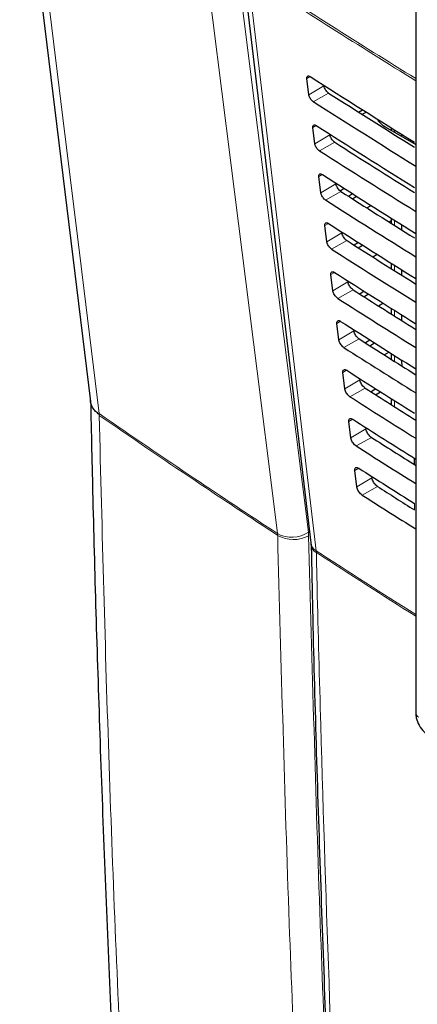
# Paper-space layout 'Blatt2' of a CAD drawing. Header units: millimetres. Extents: x 5 to 418, y 2 to 292.
# Tile 8 of 73: x 89 to 101, y 176 to 206. Entities that reach past the tile are written whole.
import ezdxf

# ---------------------------------------------------------------- set-up
doc = ezdxf.new("R2010")
doc.units = ezdxf.units.MM

psp = doc.layouts.new('Blatt2')

# ---------------------------------------------------------------- linework, layer by layer
at = {"color": 7, "linetype": 'Continuous', "lineweight": 25}
for p, q in [((95.93, 208.037), (98.054, 190.139)), ((101.317, 207.629), (101.317, 184.857)), ((97.995, 204.054), (97.933, 204.561)), ((99.537, 203.519), (99.66, 203.59)), ((99.649, 203.448), (99.772, 203.519)), ((100.154, 203.244), (100.183, 203.261)), ((100.368, 203.061), (101.317, 202.514)), ((98.182, 202.532), (98.12, 203.039)), ((100.553, 203.03), (100.553, 202.955)), ((100.877, 202.829), (100.877, 202.768)), ((98.368, 201.011), (98.306, 201.518)), ((98.962, 201.074), (99.086, 201.151)), ((99.353, 200.982), (99.23, 200.9)), ((99.346, 200.826), (99.474, 200.905)), ((99.797, 200.54), (99.926, 200.62)), ((98.554, 199.489), (98.492, 199.996)), ((100.553, 200.143), (100.491, 200.102)), ((100.553, 200.226), (100.553, 200.064)), ((100.877, 200.024), (100.877, 199.861)), ((99.533, 199.467), (99.404, 199.382)), ((99.527, 199.304), (99.66, 199.387)), ((99.978, 199.019), (100.112, 199.102)), ((100.553, 198.824), (100.553, 198.656)), ((98.741, 197.967), (98.679, 198.474)), ((100.877, 198.622), (100.877, 198.452)), ((99.712, 197.953), (99.579, 197.865)), ((99.707, 197.783), (99.846, 197.869)), ((100.158, 197.497), (100.297, 197.584)), ((100.553, 197.423), (100.553, 197.248)), ((98.927, 196.445), (98.865, 196.953)), ((100.877, 197.22), (100.877, 197.044)), ((99.892, 196.439), (99.753, 196.347)), ((99.888, 196.262), (100.031, 196.351)), ((100.338, 195.976), (100.483, 196.066)), ((100.553, 196.022), (100.553, 195.84)), ((100.877, 195.818), (100.877, 195.773)), ((100.877, 195.773), (100.884, 195.632)), ((99.113, 194.924), (99.051, 195.431)), ((100.071, 194.925), (99.928, 194.83)), ((100.068, 194.741), (100.217, 194.833)), ((100.553, 194.62), (100.553, 194.433)), ((100.519, 194.455), (100.553, 194.476)), ((99.3, 193.402), (99.237, 193.909)), ((101.266, 192.77), (101.266, 192.576)), ((99.486, 191.88), (99.424, 192.388))]:
    psp.add_line(p, q, dxfattribs=at)
at = {"color": 7, "linetype": 'Continuous', "lineweight": 18}
for p, q in [((98.033, 204.621), (97.933, 204.561)), ((98.464, 204.334), (97.995, 204.054)), ((98.609, 204.107), (98.132, 203.841)), ((98.222, 203.101), (98.12, 203.039)), ((98.65, 202.812), (98.182, 202.532)), ((100.651, 202.969), (100.651, 202.898)), ((98.799, 202.58), (98.322, 202.314)), ((98.411, 201.581), (98.306, 201.518)), ((98.836, 201.29), (98.368, 201.011)), ((98.989, 201.053), (98.512, 200.787)), ((98.6, 200.061), (98.492, 199.996)), ((100.651, 200.165), (100.651, 200.002)), ((99.023, 199.769), (98.554, 199.489)), ((99.179, 199.525), (98.702, 199.26)), ((98.789, 198.54), (98.679, 198.474)), ((100.651, 198.763), (100.651, 198.594)), ((99.209, 198.247), (98.741, 197.967)), ((99.369, 197.998), (98.892, 197.732)), ((100.651, 197.362), (100.651, 197.186)), ((98.978, 197.02), (98.865, 196.953)), ((99.395, 196.725), (98.927, 196.445)), ((99.559, 196.471), (99.082, 196.205)), ((100.651, 195.96), (100.651, 195.779)), ((100.877, 195.773), (100.914, 195.795)), ((99.167, 195.5), (99.051, 195.431)), ((99.582, 195.204), (99.113, 194.924)), ((99.749, 194.944), (99.272, 194.678)), ((100.651, 194.559), (100.651, 194.371)), ((91.473, 194.153), (91.476, 194.126)), ((91.476, 194.098), (91.476, 194.127)), ((99.356, 193.98), (99.237, 193.909)), ((99.768, 193.682), (99.3, 193.402)), ((99.939, 193.416), (99.461, 193.15)), ((101.315, 192.74), (101.315, 192.545)), ((99.545, 192.46), (99.424, 192.388)), ((99.954, 192.16), (99.486, 191.88)), ((100.129, 191.889), (99.651, 191.623)), ((101.277, 191.161), (101.277, 191.362)), ((97.02, 190.426), (97.024, 190.37)), ((97.987, 190.362), (97.979, 190.474)), ((98.226, 189.837), (98.222, 189.891))]:
    psp.add_line(p, q, dxfattribs=at)
at = {"color": 7, "linetype": 'Continuous', "lineweight": 25, "flags": 128}
psp.add_lwpolyline([(89.004, 212.531), (89.301, 210.104), (91.207, 194.527)], dxfattribs=at)
at = {"color": 7, "linetype": 'Continuous', "lineweight": 18, "flags": 128}
for points in [[(89.278, 212.1), (89.489, 210.374), (90.35, 203.335), (90.913, 198.731), (90.935, 198.556), (91.473, 194.153)], [(97.02, 190.426), (96.893, 191.434), (96.385, 195.468), (95.568, 201.945), (95.01, 206.373), (94.752, 208.422)], [(95.711, 208.469), (95.969, 206.421), (96.833, 199.568), (97.408, 195), (97.979, 190.474)], [(96.098, 207.789), (96.217, 206.787), (96.693, 202.776), (98.222, 189.891)]]:
    psp.add_lwpolyline(points, dxfattribs=at)
at = {"color": 7, "linetype": 'Continuous', "lineweight": 18}
for centre, radius, start, end in [((255.381, 454.005), 293.189, 237.09208, 238.29968), ((255.381, 453.928), 293.181, 237.09207, 238.2987), ((97.461, 191.226), 0.913, 241.1375, 304.5328), ((97.513, 191.235), 0.994, 240.5096, 298.465), ((98.399, 190.193), 0.35, 188.8721, 239.5969), ((98.38, 190.122), 0.324, 184.064, 241.5526), ((254.91, 431.488), 287.958, 237.03446, 237.76528), ((254.827, 431.295), 287.795, 237.03406, 237.76451), ((101.476, 184.868), 0.16, 184.1293, 247.1908)]:
    psp.add_arc(centre, radius, start, end, dxfattribs=at)
at = {"color": 7, "linetype": 'Continuous', "lineweight": 25}
for centre, major_axis, ratio, start_param, end_param in [((345.403, 338.702), (333.724, 5.135), 0.587275, 3.868493, 3.88285), ((344.304, 327.756), (331.364, -4.923), 0.567125, 3.885601, 3.897521), ((344.303, 327.755), (332.036, -4.933), 0.567125, 3.885702, 3.899882), ((345.402, 337.069), (333.457, 5.131), 0.587275, 3.868453, 3.881991), ((101.075, 203.455), (1, -0.015), 0.567125, 3.439115, 3.935417), ((344.305, 326.123), (331.096, -4.919), 0.567125, 3.885561, 3.896647), ((344.304, 326.123), (331.769, -4.929), 0.567125, 3.885662, 3.899014), ((345.402, 335.435), (333.189, 5.127), 0.587275, 3.868413, 3.881303), ((344.305, 324.49), (330.829, -4.915), 0.567125, 3.88552, 3.89577), ((344.304, 324.49), (331.501, -4.925), 0.567125, 3.885622, 3.898143), ((345.401, 333.802), (332.922, 5.123), 0.587275, 3.868373, 3.880439), ((344.306, 322.858), (330.561, -4.911), 0.567125, 3.88548, 3.895066), ((344.305, 322.857), (331.234, -4.921), 0.567125, 3.885581, 3.89727), ((345.401, 332.169), (332.654, 5.119), 0.587275, 3.868333, 3.879574), ((344.306, 321.225), (330.294, -4.907), 0.567125, 3.885439, 3.894186), ((344.305, 321.224), (330.966, -4.917), 0.567125, 3.885541, 3.896395), ((345.401, 330.535), (332.386, 5.115), 0.587275, 3.868293, 3.878706), ((344.307, 319.592), (330.026, -4.903), 0.567125, 3.885399, 3.893303), ((344.305, 319.591), (330.699, -4.913), 0.567125, 3.885501, 3.895518), ((345.4, 328.902), (332.119, 5.111), 0.587275, 3.868253, 3.877661), ((344.307, 317.959), (329.758, -4.899), 0.567125, 3.885358, 3.892417), ((344.306, 317.958), (330.431, -4.909), 0.567125, 3.88546, 3.894638), ((345.4, 327.269), (331.851, 5.106), 0.587275, 3.868213, 3.876956), ((344.307, 316.326), (329.491, -4.895), 0.567125, 3.885318, 3.891522), ((344.306, 316.326), (330.163, -4.905), 0.567125, 3.88542, 3.893756), ((345.399, 325.635), (331.584, 5.102), 0.587275, 3.868173, 3.875914), ((344.308, 314.693), (329.223, -4.891), 0.567125, 3.885277, 3.890463), ((344.307, 314.693), (329.896, -4.901), 0.567125, 3.885379, 3.892872)]:
    psp.add_ellipse(centre, major_axis=major_axis, ratio=ratio, start_param=start_param, end_param=end_param, dxfattribs=at)
at = {"color": 7, "linetype": 'Continuous', "lineweight": 18}
for points, knots in [([(95.633, 212.495), (97.433, 211.344), (101.033, 209.042), (106.697, 205.631), (112.582, 202.246), (118.206, 199.161), (121.884, 197.249), (123.473, 196.423)], [0, 0, 0, 0, 0.204721, 0.409562, 0.623395, 0.837364, 1, 1, 1, 1]), ([(91.473, 194.153), (92.462, 193.476), (94.291, 192.224), (96.161, 190.992), (97.02, 190.426)], [0, 0, 0, 0, 0.540801, 1, 1, 1, 1]), ([(91.476, 194.098), (91.569, 190.468), (91.755, 183.207), (92.209, 172.39), (92.793, 161.62), (93.52, 150.908), (94.389, 140.293), (95.495, 128.62), (96.431, 120.576), (96.966, 115.989)], [0, 0, 0, 0, 0.13542, 0.27084, 0.407692, 0.544545, 0.681438, 0.818332, 1, 1, 1, 1]), ([(97.024, 190.37), (96.165, 190.936), (94.295, 192.168), (92.466, 193.42), (91.476, 194.098)], [0, 0, 0, 0, 0.459077, 1, 1, 1, 1]), ([(98.451, 157.206), (98.242, 160.704), (97.823, 167.702), (97.337, 178.753), (97.132, 186.346), (97.024, 190.37)], [0, 0, 0, 0, 0.319671, 0.639406, 1, 1, 1, 1]), ([(97.987, 190.362), (98.095, 186.34), (98.3, 178.753), (98.785, 167.71), (99.204, 160.718), (99.413, 157.221)], [0, 0, 0, 0, 0.360594, 0.680264, 1, 1, 1, 1]), ([(98.226, 189.837), (98.234, 189.479), (98.275, 187.692), (98.473, 180.201), (98.858, 169.58), (99.35, 160.489), (99.539, 156.999)], [0, 0, 0, 0, 0.032288, 0.161438, 0.678067, 1, 1, 1, 1])]:
    psp.add_open_spline(points, degree=3, knots=knots, dxfattribs=at)
at = {"color": 7, "linetype": 'Continuous', "lineweight": 25}
for points, knots in [([(95.778, 212.196), (96.467, 211.748), (98.391, 210.495), (101.706, 208.43), (105.719, 205.998), (109.891, 203.56), (114.137, 201.163), (118.291, 198.9), (121.461, 197.226), (123.197, 196.341), (123.621, 196.125)], [0, 0, 0, 0, 0.079167, 0.220979, 0.371612, 0.522329, 0.673084, 0.823745, 0.956982, 1, 1, 1, 1]), ([(97.933, 204.561), (97.933, 204.567), (97.931, 204.588), (97.937, 204.616), (97.957, 204.638), (97.988, 204.642), (98.016, 204.631), (98.032, 204.621), (98.035, 204.62)], [0, 0, 0, 0, 0.085053, 0.301991, 0.519612, 0.736769, 0.952234, 1, 1, 1, 1]), ([(98.609, 204.107), (98.603, 204.111), (98.583, 204.125), (98.548, 204.159), (98.51, 204.211), (98.481, 204.267), (98.467, 204.308), (98.464, 204.329), (98.464, 204.334)], [0, 0, 0, 0, 0.090146, 0.302268, 0.513764, 0.725705, 0.93926, 1, 1, 1, 1]), ([(98.132, 203.841), (98.127, 203.845), (98.108, 203.857), (98.076, 203.888), (98.04, 203.936), (98.012, 203.989), (97.999, 204.029), (97.996, 204.049), (97.995, 204.054)], [0, 0, 0, 0, 0.081983, 0.294147, 0.505651, 0.717552, 0.931033, 1, 1, 1, 1]), ([(98.12, 203.039), (98.119, 203.046), (98.117, 203.067), (98.123, 203.097), (98.144, 203.118), (98.176, 203.122), (98.205, 203.111), (98.222, 203.101), (98.224, 203.099)], [0, 0, 0, 0, 0.088537, 0.305494, 0.523121, 0.740262, 0.955696, 1, 1, 1, 1]), ([(98.799, 202.58), (98.793, 202.584), (98.772, 202.599), (98.736, 202.634), (98.697, 202.687), (98.667, 202.744), (98.654, 202.786), (98.651, 202.808), (98.65, 202.812)], [0, 0, 0, 0, 0.093114, 0.305221, 0.516715, 0.728672, 0.942253, 1, 1, 1, 1]), ([(98.322, 202.314), (98.316, 202.318), (98.297, 202.331), (98.264, 202.363), (98.227, 202.412), (98.198, 202.466), (98.185, 202.507), (98.182, 202.527), (98.182, 202.532)], [0, 0, 0, 0, 0.0853594, 0.2975052, 0.5090059, 0.7209231, 0.9344343, 1, 1, 1, 1]), ([(98.306, 201.518), (98.305, 201.524), (98.303, 201.546), (98.31, 201.577), (98.331, 201.599), (98.364, 201.602), (98.394, 201.591), (98.411, 201.581), (98.413, 201.579)], [0, 0, 0, 0, 0.091841, 0.308817, 0.526449, 0.743575, 0.95898, 1, 1, 1, 1]), ([(98.989, 201.053), (98.982, 201.057), (98.961, 201.072), (98.924, 201.108), (98.884, 201.163), (98.853, 201.221), (98.84, 201.265), (98.837, 201.286), (98.836, 201.29)], [0, 0, 0, 0, 0.09594, 0.308034, 0.519526, 0.731498, 0.945105, 1, 1, 1, 1]), ([(98.512, 200.787), (98.506, 200.791), (98.486, 200.804), (98.452, 200.838), (98.414, 200.888), (98.385, 200.944), (98.372, 200.985), (98.369, 201.006), (98.368, 201.011)], [0, 0, 0, 0, 0.088564, 0.300693, 0.512191, 0.724124, 0.937664, 1, 1, 1, 1]), ([(98.492, 199.996), (98.492, 200.003), (98.49, 200.026), (98.497, 200.057), (98.519, 200.08), (98.553, 200.083), (98.583, 200.071), (98.6, 200.061), (98.602, 200.059)], [0, 0, 0, 0, 0.094979, 0.311974, 0.52961, 0.746722, 0.962099, 1, 1, 1, 1]), ([(99.179, 199.525), (99.172, 199.53), (99.15, 199.546), (99.111, 199.583), (99.071, 199.639), (99.04, 199.699), (99.026, 199.743), (99.023, 199.764), (99.023, 199.769)], [0, 0, 0, 0, 0.098634, 0.310715, 0.522207, 0.734193, 0.947825, 1, 1, 1, 1]), ([(98.702, 199.26), (98.696, 199.264), (98.675, 199.278), (98.639, 199.312), (98.601, 199.364), (98.571, 199.421), (98.558, 199.463), (98.555, 199.484), (98.554, 199.489)], [0, 0, 0, 0, 0.091609, 0.303723, 0.515218, 0.727167, 0.940735, 1, 1, 1, 1]), ([(98.679, 198.474), (98.678, 198.482), (98.676, 198.505), (98.683, 198.537), (98.706, 198.56), (98.741, 198.563), (98.772, 198.551), (98.789, 198.541), (98.791, 198.539)], [0, 0, 0, 0, 0.097964, 0.314976, 0.532617, 0.749714, 0.965065, 1, 1, 1, 1]), ([(99.369, 197.998), (99.362, 198.003), (99.338, 198.019), (99.299, 198.058), (99.258, 198.115), (99.226, 198.176), (99.213, 198.221), (99.21, 198.243), (99.209, 198.247)], [0, 0, 0, 0, 0.101205, 0.313275, 0.524765, 0.736765, 0.950421, 1, 1, 1, 1]), ([(98.892, 197.732), (98.885, 197.737), (98.864, 197.751), (98.827, 197.787), (98.788, 197.84), (98.758, 197.899), (98.744, 197.941), (98.741, 197.963), (98.741, 197.967)], [0, 0, 0, 0, 0.0945061, 0.3066068, 0.5181, 0.730064, 0.9436579, 1, 1, 1, 1]), ([(98.865, 196.953), (98.864, 196.96), (98.862, 196.985), (98.87, 197.018), (98.893, 197.041), (98.929, 197.043), (98.961, 197.031), (98.978, 197.02), (98.98, 197.019)], [0, 0, 0, 0, 0.1008064, 0.3178345, 0.5354797, 0.7525636, 0.9678898, 1, 1, 1, 1]), ([(99.559, 196.471), (99.551, 196.476), (99.527, 196.493), (99.487, 196.532), (99.445, 196.591), (99.413, 196.654), (99.399, 196.699), (99.396, 196.721), (99.395, 196.725)], [0, 0, 0, 0, 0.103661, 0.315721, 0.52721, 0.739224, 0.952903, 1, 1, 1, 1]), ([(99.082, 196.205), (99.075, 196.21), (99.053, 196.225), (99.015, 196.262), (98.975, 196.316), (98.944, 196.376), (98.931, 196.419), (98.928, 196.441), (98.927, 196.445)], [0, 0, 0, 0, 0.097267, 0.309354, 0.520846, 0.732825, 0.946444, 1, 1, 1, 1]), ([(99.051, 195.431), (99.05, 195.439), (99.048, 195.464), (99.057, 195.498), (99.081, 195.521), (99.118, 195.524), (99.15, 195.511), (99.167, 195.5), (99.169, 195.499)], [0, 0, 0, 0, 0.103516, 0.32056, 0.538209, 0.75528, 0.970583, 1, 1, 1, 1]), ([(99.749, 194.944), (99.741, 194.949), (99.716, 194.966), (99.675, 195.007), (99.632, 195.067), (99.599, 195.131), (99.585, 195.177), (99.582, 195.2), (99.582, 195.204)], [0, 0, 0, 0, 0.10601, 0.31806, 0.52955, 0.741577, 0.955277, 1, 1, 1, 1]), ([(99.272, 194.678), (99.264, 194.683), (99.241, 194.698), (99.203, 194.736), (99.162, 194.792), (99.13, 194.853), (99.117, 194.898), (99.114, 194.92), (99.113, 194.924)], [0, 0, 0, 0, 0.0999, 0.311976, 0.523466, 0.735459, 0.949103, 1, 1, 1, 1]), ([(91.476, 194.127), (91.437, 194.157), (91.358, 194.219), (91.274, 194.326), (91.222, 194.443), (91.2, 194.526), (91.204, 194.571), (91.205, 194.574)], [0, 0, 0, 0, 0.241876, 0.490771, 0.732645, 0.981523, 1, 1, 1, 1]), ([(91.208, 194.574), (91.23, 193.555), (91.306, 190.003), (91.498, 183.799), (91.8, 176.006), (92.183, 168.148), (92.638, 160.36), (93.165, 152.618), (93.766, 144.915), (94.441, 137.263), (95.155, 129.977), (95.913, 123.027), (96.438, 118.624), (96.702, 116.408)], [0, 0, 0, 0, 0.0379238, 0.1321314, 0.2319786, 0.3308473, 0.4293961, 0.5284029, 0.6274062, 0.7264083, 0.8254184, 0.9121166, 1, 1, 1, 1]), ([(99.237, 193.909), (99.237, 193.918), (99.235, 193.944), (99.243, 193.978), (99.268, 194.002), (99.306, 194.004), (99.339, 193.991), (99.356, 193.98), (99.358, 193.979)], [0, 0, 0, 0, 0.106103, 0.323161, 0.540814, 0.757873, 0.973154, 1, 1, 1, 1]), ([(99.939, 193.416), (99.93, 193.422), (99.905, 193.44), (99.863, 193.482), (99.819, 193.543), (99.785, 193.609), (99.772, 193.655), (99.768, 193.678), (99.768, 193.682)], [0, 0, 0, 0, 0.108259, 0.3203, 0.531789, 0.743829, 0.957551, 1, 1, 1, 1]), ([(99.461, 193.15), (99.454, 193.156), (99.43, 193.172), (99.391, 193.211), (99.349, 193.269), (99.317, 193.331), (99.303, 193.376), (99.3, 193.398), (99.3, 193.402)], [0, 0, 0, 0, 0.102414, 0.314479, 0.525969, 0.737976, 0.951642, 1, 1, 1, 1]), ([(99.424, 192.388), (99.423, 192.396), (99.421, 192.423), (99.43, 192.458), (99.456, 192.482), (99.494, 192.484), (99.528, 192.471), (99.546, 192.46), (99.547, 192.458)], [0, 0, 0, 0, 0.108574, 0.325646, 0.543303, 0.76035, 0.97561, 1, 1, 1, 1]), ([(100.129, 191.889), (100.12, 191.895), (100.094, 191.913), (100.051, 191.957), (100.006, 192.019), (99.972, 192.086), (99.958, 192.134), (99.955, 192.157), (99.954, 192.16)], [0, 0, 0, 0, 0.110414, 0.322446, 0.533936, 0.745989, 0.95973, 1, 1, 1, 1]), ([(99.651, 191.623), (99.643, 191.629), (99.619, 191.645), (99.578, 191.686), (99.536, 191.745), (99.503, 191.808), (99.49, 191.854), (99.486, 191.876), (99.486, 191.88)], [0, 0, 0, 0, 0.104817, 0.316872, 0.528361, 0.740382, 0.954071, 1, 1, 1, 1]), ([(98.053, 190.134), (98.054, 190.129), (98.057, 190.117), (98.057, 190.091), (98.057, 190.075)], [0, 0, 0, 0, 0.36939, 1, 1, 1, 1]), ([(98.066, 190.098), (98.079, 189.419), (98.149, 185.94), (98.345, 179.706), (98.657, 171.401), (99.001, 163.917), (99.27, 159.222), (99.382, 157.261)], [0, 0, 0, 0, 0.0612246, 0.3135931, 0.5660969, 0.8186987, 1, 1, 1, 1]), ([(101.317, 184.857), (101.32, 184.806), (101.329, 184.676), (101.413, 184.466), (101.552, 184.274), (101.67, 184.194), (101.719, 184.16)], [0, 0, 0, 0, 0.1878212, 0.4778992, 0.7807597, 1, 1, 1, 1])]:
    psp.add_open_spline(points, degree=3, knots=knots, dxfattribs=at)

doc.saveas('drawing.dxf')
